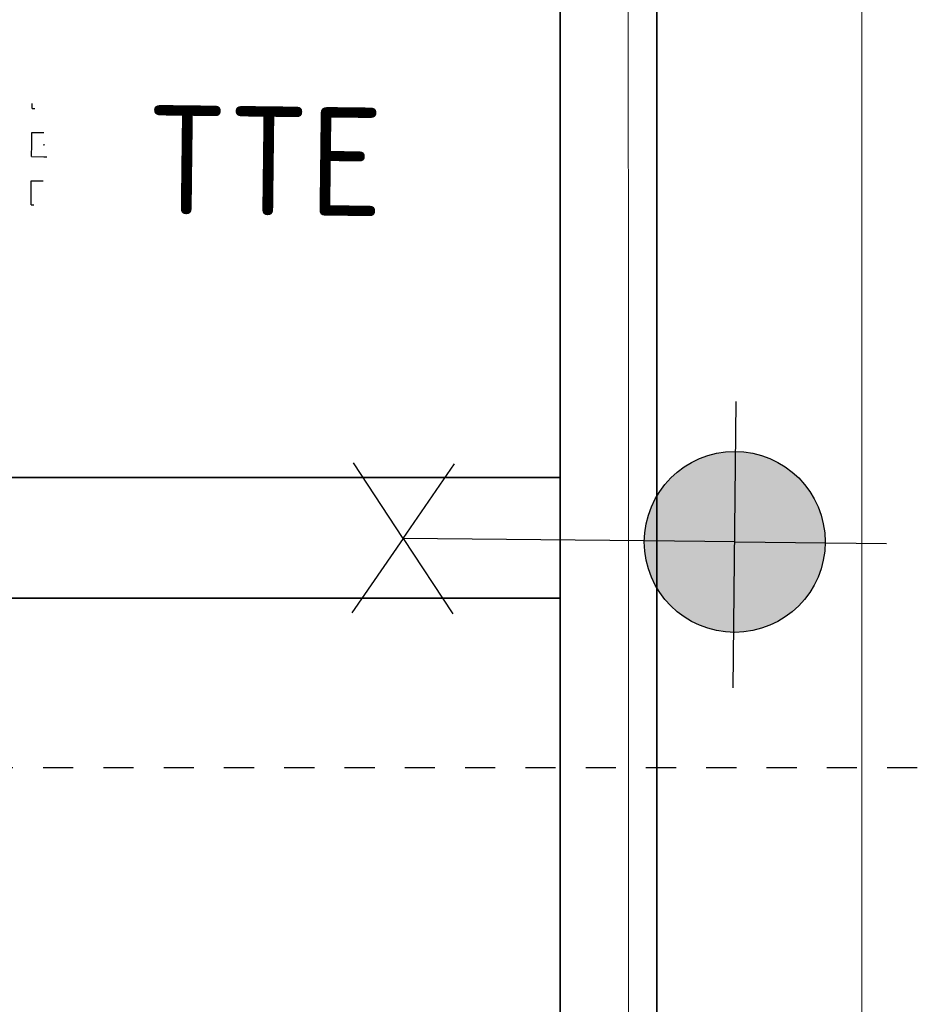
# Model space of a CAD drawing. Header units: metres. Extents: x 133 to 690, y 59 to 257.
# Tile 77 of 84: x 624.07 to 627.05, y 115.27 to 118.53. Entities that reach past the tile are written whole.
import ezdxf
from ezdxf.enums import TextEntityAlignment as Align

# ---------------------------------------------------------------- set-up
doc = ezdxf.new("R2010")
doc.units = ezdxf.units.M
doc.header["$LTSCALE"] = 0.05
doc.linetypes.add('XX-DASHED', pattern=[2, 1, -1])
for name, color, linetype, lineweight in [('N-WE-GR-HAAG-G', 253, 'GR-HAAG1', 9), ('N-WE-IE-MEUBILAIR_WEGMEUBILAIR_LICHTMAST-S', 7, 'Continuous', 25), ('N-WE-IE-TERREINAFSCHEIDING_KUNSTMATIG_RASTERHEKWERK-G', 4, 'IE-TERREINAFSCHEIDING-KUNSTMATIG-OPEN', 35), ('N-WE-VH-VERHARDING_GRASPLAAT-G', 70, 'Continuous', 35), ('N-WE-VH-VERHARDING_TEGEL_GRAS-S', 252, 'Continuous', 25), ('N-WE-VH-VERHARDING_TEGEL_GRAS_VAKMARKERING-G', 252, 'Continuous', 35), ('N-XX-AL-VERWIJZING-G', 7, 'Continuous', 13)]:
    doc.layers.add(name, color=color, linetype=linetype, lineweight=lineweight)
doc.styles.add('NLCS-ISO', font='NLCS-ISO.ttf')
doc.styles.add('ROMANS', font='romans.shx')
doc.linetypes.add('GR-HAAG1', pattern='A,6,[176,NLCS.SHX,S=0.125,R=0,X=0,Y=0],-2', length=8)
doc.linetypes.add('IE-TERREINAFSCHEIDING-KUNSTMATIG-OPEN', pattern='A,7,-1.5,[67,NLCS.SHX,S=0.75,R=0,X=0,Y=0],-1.5', length=10)

# ---------------------------------------------------------------- blocks, each defined once
blk = doc.blocks.new('SVH-GRASTEGEL_STIP-SO')
for p, q in [((5.756, 0.824), (5.756, 0.906)), ((5.756, 0.824), (5.801, 0.824)), ((5.756, 0.424), (5.955, 0.424)), ((5.756, 0.224), (5.756, 0.424)), ((5.756, 0.024), (5.756, 0.224)), ((5.948, 0.224), (5.956, 0.224)), ((5.948, 0.224), (5.956, 0.224)), ((5.956, 0.232), (5.956, 0.224)), ((5.956, 0.232), (5.956, 0.224)), ((5.956, 0.224), (5.956, 0.217)), ((5.956, 0.224), (5.963, 0.224)), ((5.956, 0.224), (5.956, 0.217)), ((5.956, 0.224), (5.963, 0.224)), ((5.756, 0.024), (5.956, 0.024)), ((5.956, 0.024), (6.006, 0.024)), ((5.756, -0.376), (5.955, -0.376)), ((5.756, -0.576), (5.756, -0.376)), ((5.756, -0.776), (5.756, -0.576)), ((5.756, -0.776), (5.801, -0.776))]:
    blk.add_line(p, q)
at = {"style": 'NLCS-ISO'}
blk.add_attdef('KLEUR', text='', height=1.8, dxfattribs=at).set_placement((7.655, 0), align=Align.MIDDLE_LEFT)
at = {"style": 'NLCS-ISO', "flags": 1}
blk.add_attdef('FUNCTIE', text='', height=1.8, dxfattribs=at).set_placement((0.116, -3.585), align=Align.MIDDLE_CENTER)
blk = doc.blocks.new('N-SIE-WEG_LICHTMAST_1UITHOUDER-SO')
h = blk.add_hatch(color=256)
edge = h.paths.add_edge_path()
edge.add_arc((0, 0), 1.5, 0, 360)
for p, q in [((0, -2.42), (0, 2.33)), ((-5.5, 0), (-6.339, 1.244)), ((-5.5, 0), (-4.661, 1.244)), ((-5.5, 0), (-6.339, -1.244)), ((-1.5, 0), (-5.5, 0)), ((-5.5, 0), (-4.661, -1.244)), ((0, 0), (-1.495, 0)), ((0, 0), (2.515, 0))]:
    blk.add_line(p, q)
blk.add_circle((0, 0), 1.5)
at = {"style": 'NLCS-ISO'}
blk.add_attdef('TYPE', text='', height=1.8, dxfattribs=at).set_placement((0, 2.33), align=Align.BOTTOM_CENTER)
blk = doc.blocks.new('*U131')
at = {"layer": 'N-XX-AL-VERWIJZING-G', "linetype": 'XX-DASHED', "lineweight": 30}
blk.add_lwpolyline([(25.8848, 0), (26.5776, 1.2), (26.5776, 0), (0, 0), (0, 1.2), (0.6928, 0), (0.6928, 0)], dxfattribs=at)
at = {"layer": 'N-XX-AL-VERWIJZING-G', "style": 'ROMANS'}
blk.add_attdef('NUMMER', (-2.236, 2.3722), '', height=0.5, rotation=359.9829, dxfattribs=at)

msp = doc.modelspace()

# ---------------------------------------------------------------- linework, layer by layer
at = {"layer": 'N-WE-GR-HAAG-G'}
for points in [[(608.6825, 124.5626), (609.6663, 124.5649), (609.6682, 108.8563), (614.6976, 108.854), (614.6962, 107.8532), (621.0362, 107.8532), (621.0429, 108.8215), (626.0957, 108.7788), (626.0912, 127.2948)], [(626.8678, 127.2948), (626.8677, 106.9426)]]:
    msp.add_lwpolyline(points, dxfattribs=at)
at = {"layer": 'N-WE-IE-TERREINAFSCHEIDING_KUNSTMATIG_RASTERHEKWERK-G', "flags": 128}
msp.add_lwpolyline([(626.1878, 125.0718), (626.1878, 108.7377), (621.2378, 108.8577), (621.2378, 107.7426), (614.4978, 107.7426), (614.4978, 108.7426), (609.5461, 108.7426), (609.6784, 124.5626)], dxfattribs=at)
at = {"layer": 'N-WE-VH-VERHARDING_GRASPLAAT-G'}
for points in [[(625.8678, 117.0126), (625.8678, 119.1126), (621.0378, 119.1126), (621.0378, 117.0126), (625.8678, 117.0126)], [(625.8678, 114.5126), (625.8678, 116.6126), (621.0378, 116.6126), (621.0378, 114.5126), (625.8678, 114.5126)]]:
    msp.add_lwpolyline(points, close=True, dxfattribs=at)
at = {"layer": 'N-WE-VH-VERHARDING_TEGEL_GRAS_VAKMARKERING-G', "flags": 128}
msp.add_lwpolyline([(625.8678, 116.6126), (621.0378, 116.6126), (621.0378, 117.0126), (625.8678, 117.0126)], close=True, dxfattribs=at)

# ---------------------------------------------------------------- block references
at = {"layer": 'N-WE-IE-MEUBILAIR_WEGMEUBILAIR_LICHTMAST-S', "xscale": 0.2, "yscale": 0.2, "zscale": 0.2, "rotation": 359.3874721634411}
msp.add_blockref('N-SIE-WEG_LICHTMAST_1UITHOUDER-SO', (626.4465, 116.7986), dxfattribs=at)
at = {"layer": 'N-WE-VH-VERHARDING_TEGEL_GRAS-S', "xscale": 0.1999999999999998, "yscale": 0.1999999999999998, "zscale": 0.1999999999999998, "rotation": 359.3033722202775}
msp.add_blockref('SVH-GRASTEGEL_STIP-SO', (622.9626, 118.0858), dxfattribs=at).add_auto_attribs({'KLEUR': 'TTE'})
at = {"layer": 'N-XX-AL-VERWIJZING-G'}
msp.add_blockref('*U131', (601.2744, 116.0491), dxfattribs=at)

doc.saveas('drawing.dxf')
